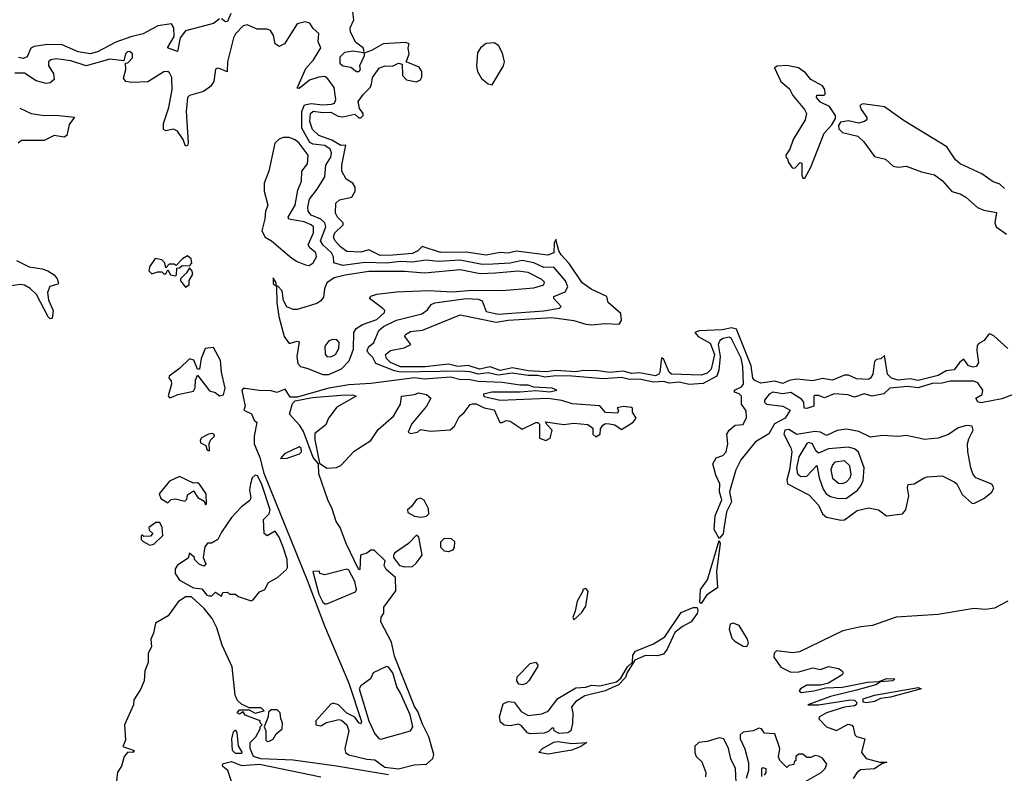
# Model space of a CAD drawing. Extents: x 2293830 to 2387798, y 66850 to 233222.
# Tile 137 of 192: x 2334572 to 2339518, y 221401 to 225186. Entities that reach past the tile are written whole.
import ezdxf

# ---------------------------------------------------------------- set-up
doc = ezdxf.new("R2010")
doc.units = 0

msp = doc.modelspace()

# ---------------------------------------------------------------- linework, layer by layer
at = {"layer": '0CON05XD'}
for points in [[(2335575, 225190), (2335545, 225167.5), (2335405, 225130), (2335377.5, 225095), (2335365, 225026.7), (2335313.3, 225045), (2335348, 225102), (2335346.1, 225145), (2335335, 225165.4), (2335265, 225154.7), (2335192.2, 225115), (2335130.2, 225100.2), (2335055, 225073.3), (2334962.5, 225025), (2334925, 225014), (2334865, 225024.1), (2334785, 225060), (2334711.9, 225061.9), (2334645, 225051.1), (2334627.6, 225042.4), (2334609.8, 225000.2), (2334588.5, 224991.5), (2334565, 224995.5)], [(2335632.4, 225217.6), (2335615, 225176.7), (2335605, 225175.5), (2335585, 225190.3)], [(2339535, 223535.3), (2339465, 223598.1), (2339445, 223608), (2339437.5, 223605), (2339416.7, 223575), (2339389.5, 223560.5), (2339380.9, 223549.1), (2339378.8, 223525), (2339387.9, 223462.1), (2339376.9, 223445), (2339360.7, 223440.7), (2339337.6, 223447.6), (2339315, 223481.2), (2339294.6, 223465.4), (2339265, 223428.1), (2339225, 223422.9), (2339185, 223399.3), (2339085, 223373.2), (2339045, 223381.6), (2338985, 223375.7), (2338951.4, 223385), (2338930, 223405), (2338915, 223500), (2338897, 223483), (2338875, 223480), (2338865, 223470), (2338857.8, 223405), (2338845.6, 223385), (2338835, 223379.1), (2338775, 223382.2), (2338735, 223400), (2338715, 223400.8), (2338655, 223376.2), (2338605, 223383.3), (2338555, 223372.3), (2338475, 223381), (2338436.5, 223373.5), (2338405, 223358.5), (2338365, 223370.8), (2338295, 223361.1), (2338265, 223373.3), (2338254.7, 223385), (2338246.7, 223446.7), (2338172.5, 223632.5), (2338149.1, 223639.1), (2338100.9, 223629.1), (2337985, 223622.5), (2337963.3, 223615), (2337980, 223595), (2338040.8, 223560.8), (2338061.3, 223505), (2338045, 223430.8), (2338025, 223411), (2337995, 223400.7), (2337845.2, 223405.2), (2337834.7, 223415), (2337805, 223483.3), (2337795, 223487.5), (2337787.6, 223415), (2337781.6, 223405), (2337765, 223396.9), (2337685, 223411.6), (2337645, 223408.4), (2337605, 223421.1), (2337535, 223414.8), (2337476.9, 223423.1), (2337405, 223424), (2337365, 223418.1), (2337265, 223424), (2337215, 223417.7), (2337125, 223423.1), (2337047, 223437), (2336985, 223423.3), (2336935, 223443.2), (2336881, 223431), (2336825, 223448.7), (2336772.5, 223445), (2336725, 223455.8), (2336608.1, 223441.9), (2336485, 223442.4), (2336433.5, 223465), (2336413.5, 223485), (2336408.5, 223505), (2336435, 223523.9), (2336502.5, 223537.5), (2336536.7, 223555), (2336506.2, 223595), (2336510, 223605), (2336535, 223620.6), (2336595, 223627.1), (2336785, 223704.4), (2336965, 223667.6), (2337025, 223677.2), (2337245, 223690.2), (2337355, 223675.3), (2337415, 223657.3), (2337445, 223652.9), (2337510.1, 223659.9), (2337582.7, 223657.3), (2337594.6, 223675), (2337590.6, 223710.6), (2337526.9, 223765), (2337521.2, 223795), (2337442.8, 223832.8), (2337397.5, 223865), (2337331.1, 223961.1), (2337290.9, 224005), (2337280, 224025), (2337265, 224082.5), (2337256.2, 224065), (2337254.5, 224015), (2337225, 224003.7), (2337065, 224022.9), (2337025, 224014.1), (2336985, 224017.5), (2336915, 224002.7), (2336815, 224018.6), (2336685, 224016.5), (2336593.3, 224046.7), (2336571.5, 224025), (2336545, 224012.2), (2336446.7, 224003.3), (2336382.3, 224002.3), (2336325, 224030.6), (2336285, 224017.8), (2336215, 224021.1), (2336182.3, 224045), (2336155, 224077.1), (2336148.2, 224095), (2336154.1, 224115), (2336196, 224155), (2336195.7, 224165), (2336167.3, 224195), (2336157.5, 224215), (2336160, 224265), (2336178.5, 224281.5), (2336240.8, 224295), (2336256, 224324), (2336257.1, 224345), (2336244.4, 224365), (2336211.8, 224385), (2336190.4, 224425), (2336189.7, 224455), (2336210, 224555), (2336185, 224554.6), (2336140.2, 224580.2), (2336074.4, 224605), (2336042.7, 224635), (2336029.5, 224675), (2336032.1, 224715), (2336045, 224726.8), (2336095, 224719.3), (2336135, 224721.2), (2336171.9, 224701.9), (2336195, 224698.9), (2336255, 224711.9), (2336275, 224692.5), (2336285, 224692.5), (2336297.5, 224705), (2336297.5, 224715), (2336279.1, 224739.1), (2336272.2, 224775), (2336297.9, 224812.1), (2336331.5, 224845), (2336338.5, 224861.5), (2336344.4, 224895.6), (2336378, 224942), (2336405, 224953.8), (2336445, 224952), (2336475, 224967.1), (2336492.7, 224962.7), (2336494.4, 224905), (2336515, 224883.6), (2336565, 224873.5), (2336585, 224884.5), (2336592, 224898), (2336591.1, 224925), (2336578.3, 224948.3), (2336513.3, 224975), (2336527.7, 225012.3), (2336523.3, 225045), (2336527.5, 225065), (2336510.7, 225070.7), (2336397.5, 225065), (2336339.5, 225030.5), (2336301.7, 225018.3), (2336301.2, 225005), (2336279.2, 224955), (2336282, 224935), (2336275, 224924), (2336264.3, 224924.3), (2336235.7, 224945.7), (2336195, 224951.8), (2336181.2, 224965), (2336181.2, 224998.8), (2336205, 225022.5), (2336245, 225029.2), (2336298.3, 225021.7), (2336301.7, 225028.3), (2336296.7, 225045), (2336260.9, 225070.9), (2336233.2, 225123.2), (2336231.4, 225145), (2336250, 225185), (2336244.8, 225225.2)], [(2336948.1, 223958.1), (2336895, 223955.7), (2336785, 223978.5), (2336675, 223971.4), (2336612.4, 223977.6), (2336545, 223968.6), (2336485, 223970.9), (2336415, 223963.9), (2336305, 223965.7), (2336195, 223952), (2336150, 223965), (2336147.5, 223995), (2336137.7, 224015), (2336094.6, 224055), (2336082.9, 224075), (2336109.1, 224145), (2336104.6, 224165), (2336084.2, 224184.2), (2336036.5, 224205), (2336021.1, 224225), (2336018.5, 224245), (2336026.7, 224285), (2336065.8, 224334.3), (2336103.6, 224396.4), (2336109.5, 224455), (2336134.6, 224495), (2336137.2, 224517.2), (2336130.4, 224535), (2336105, 224554.6), (2336045, 224561), (2336028.5, 224568.5), (2335988.3, 224641.7), (2335988.4, 224725), (2336002.3, 224757.7), (2336035, 224764.8), (2336095, 224758.7), (2336138.7, 224761.3), (2336152.5, 224767.5), (2336158.9, 224785), (2336151.8, 224845), (2336119.7, 224889.7), (2336105, 224900), (2336075, 224898), (2336027.3, 224882.7), (2335975, 224840), (2335965, 224842.5), (2336009.8, 224940.3), (2336047.8, 224985), (2336084.2, 225045), (2336071.4, 225075), (2336075, 225116.2), (2336045, 225142), (2336028.3, 225168.3), (2336005, 225174.4), (2335965, 225164.4), (2335901.5, 225065), (2335875, 225050.9), (2335855.3, 225065.3), (2335846.9, 225106.9), (2335832.3, 225132.3), (2335815, 225138.5), (2335765, 225138.7), (2335715, 225160), (2335695, 225155.7), (2335655, 225114.5), (2335645.7, 225095), (2335615.6, 224975), (2335613.6, 224923.6), (2335579.3, 224939.3), (2335565, 224942.5), (2335555, 224937.5), (2335546.7, 224875), (2335529.5, 224850.5), (2335494.3, 224825.7), (2335425, 224804.4), (2335415, 224795.7), (2335408.1, 224725), (2335418.2, 224568.2), (2335415, 224554.4), (2335405, 224551.1), (2335392.3, 224585), (2335365, 224626.9), (2335345, 224636.4), (2335305, 224628.2), (2335293.8, 224635), (2335294.7, 224665), (2335320.8, 224745), (2335338, 224835), (2335336.6, 224895), (2335325, 224918.9), (2335315, 224925.6), (2335295, 224923.5), (2335215, 224874.2), (2335135, 224870), (2335105, 224876.2), (2335092.9, 224892.9), (2335104, 224935), (2335102.5, 224967.5), (2335115, 224970), (2335137.5, 224995), (2335137.5, 225015), (2335125, 225026.7), (2335112.5, 225025), (2335102.5, 225015), (2335095, 224980), (2335025, 224987.3), (2334905, 224954.2), (2334828.5, 224978.5), (2334755, 224989.6), (2334728.8, 224985), (2334715.8, 224975), (2334716.7, 224955), (2334741.1, 224915), (2334744.3, 224885), (2334725, 224868.1), (2334705, 224865.6), (2334655, 224879.6), (2334595, 224916.6), (2334547.9, 224917.9)], [(2336945, 224858.9), (2337001.9, 224955), (2337007.5, 224975), (2336997, 225017), (2336977, 225057), (2336955, 225070), (2336915, 225066), (2336885.6, 225044.4), (2336870.9, 225019.1), (2336865.7, 224954.3), (2336870.7, 224925), (2336890.9, 224890.9), (2336925, 224863.1), (2336945, 224858.9)], [(2338515, 224390), (2338546.2, 224445), (2338613.2, 224616.8), (2338651.7, 224658.3), (2338669.6, 224690.4), (2338670, 224705), (2338639.7, 224749.7), (2338595, 224771.2), (2338573.3, 224795), (2338575, 224806.7), (2338613, 224807), (2338618.3, 224811.7), (2338615.8, 224835), (2338605, 224853.8), (2338546.4, 224886.4), (2338519.3, 224919.3), (2338483.9, 224943.9), (2338425, 224956.2), (2338377, 224953), (2338363.3, 224945), (2338394.4, 224875), (2338438.2, 224838.2), (2338455, 224805.6), (2338514.4, 224735), (2338523.1, 224715), (2338517.7, 224682.3), (2338457.5, 224585), (2338440, 224535), (2338420, 224505), (2338421.7, 224491.7), (2338428.3, 224488.3), (2338431.7, 224471.7), (2338451.7, 224441.7), (2338465, 224440), (2338491.7, 224468.3), (2338500, 224465), (2338500, 224405), (2338505, 224390), (2338515, 224390)], [(2334571.7, 224741.7), (2334630, 224715), (2334695, 224704.4), (2334753.2, 224706.8), (2334846.2, 224696.2), (2334820.9, 224659.1), (2334808, 224605), (2334795, 224596), (2334745, 224603.5), (2334695, 224578.6), (2334580, 224580), (2334563.3, 224565)], [(2339517.9, 224337.9), (2339495, 224360), (2339461.7, 224371.7), (2339405, 224411.4), (2339295, 224462.5), (2339272.4, 224482.4), (2339228.2, 224548.2), (2339015, 224678.1), (2338915, 224748), (2338806.4, 224763.6), (2338792.5, 224755), (2338798.8, 224735), (2338826.2, 224695), (2338826.2, 224683.8), (2338815.9, 224674.1), (2338785, 224666.2), (2338735, 224678), (2338695, 224671.4), (2338684.3, 224655), (2338687, 224637), (2338705, 224619.2), (2338781.7, 224601.7), (2338812.4, 224572.4), (2338865, 224499.2), (2338920, 224485), (2338959.5, 224449.5), (2338985.3, 224444.7), (2339025, 224450), (2339101.3, 224421.3), (2339167.1, 224407.1), (2339207.4, 224377.4), (2339253.3, 224323.2), (2339295, 224311.8), (2339325, 224295.3), (2339383.4, 224243.4), (2339415, 224228.8), (2339477.5, 224217.5), (2339469.1, 224165), (2339476.7, 224145), (2339529, 224109)], [(2336025, 223952), (2336045, 223965.6), (2336062.9, 223995), (2336060, 224015), (2336029.6, 224039.6), (2336020, 224055), (2336047.3, 224115), (2336048.2, 224145), (2336036.2, 224156.2), (2336000.6, 224170.6), (2335924.4, 224184.4), (2335920.8, 224195), (2335955.3, 224255), (2335969.6, 224330.4), (2335986.7, 224375), (2335989.4, 224425), (2336017.6, 224462.4), (2336021.5, 224505), (2335975, 224565.9), (2335955, 224582.8), (2335925, 224594.5), (2335895.8, 224594.2), (2335875, 224586), (2335853.3, 224565), (2335822.9, 224425), (2335800.3, 224365), (2335799.8, 224325), (2335818.8, 224255), (2335805.9, 224225), (2335803.2, 224185), (2335787.5, 224125), (2335805, 224094.3), (2335836.2, 224075), (2335938.8, 223988.8), (2335965, 223970.8), (2336007.5, 223955), (2336025, 223952)], [(2335355, 223900), (2335360, 223905), (2335361.7, 223938.3), (2335375, 223940), (2335388.3, 223951.7), (2335425, 223950), (2335437, 223963), (2335432.5, 223985), (2335415, 224000), (2335390, 223985), (2335358.3, 223951.7), (2335347.5, 223957.5), (2335322.5, 223957.5), (2335305, 223940), (2335300, 223965), (2335285, 223980), (2335253, 223987), (2335223.8, 223945), (2335220, 223925), (2335235, 223910), (2335265, 223920), (2335285, 223920), (2335295, 223910), (2335305, 223910), (2335315, 223930), (2335330, 223905), (2335355, 223900)], [(2334556.3, 223976.3), (2334620, 223945), (2334685, 223935.5), (2334713.8, 223925), (2334744, 223905), (2334759.2, 223885), (2334766.2, 223865), (2334763, 223857), (2334723.3, 223846.7), (2334711.9, 223815), (2334716.6, 223776.6), (2334739.2, 223725), (2334735, 223687.5), (2334725, 223683.3), (2334715, 223693.3), (2334655.3, 223805.3), (2334625, 223835.5), (2334595, 223852.3), (2334575, 223855.4), (2334455, 223838.6)], [(2339615, 223323.3), (2339505, 223282), (2339401.2, 223261.2), (2339385, 223267.5), (2339373.8, 223285), (2339405.9, 223304.1), (2339408.8, 223325), (2339385, 223361.4), (2339365, 223371.2), (2339245, 223370.9), (2339205, 223360.7), (2339155, 223358.1), (2339085, 223337.1), (2339033.3, 223343.3), (2338942.5, 223335), (2338912.3, 223307.7), (2338854.1, 223295.9), (2338813.3, 223306.7), (2338765, 223290), (2338731.1, 223301.1), (2338662.7, 223307.3), (2338615, 223287.5), (2338585, 223298.8), (2338565, 223298.8), (2338560, 223295), (2338560, 223245), (2338525, 223233.3), (2338512.5, 223235), (2338510, 223265), (2338499.5, 223279.5), (2338445, 223313.3), (2338405, 223307.4), (2338355, 223315.5), (2338336, 223305), (2338312.5, 223275), (2338312.5, 223265), (2338323.3, 223255), (2338404.8, 223244.8), (2338442, 223225), (2338416, 223185), (2338363.6, 223156.4), (2338334.6, 223105.4), (2338268.1, 223065), (2338194.1, 222975.9), (2338168.9, 222925), (2338137.5, 222815), (2338147.1, 222765), (2338122.5, 222715), (2338108.8, 222631.2), (2338105.4, 222604.6), (2338085, 222580), (2338060, 222625), (2338065.4, 222695), (2338097.9, 222775), (2338087.5, 222815), (2338088.8, 222855), (2338068.3, 222898.3), (2338053.8, 222955), (2338070, 222985), (2338103.3, 222996.7), (2338120.5, 223015), (2338128.5, 223055), (2338123.8, 223105), (2338136, 223125), (2338165, 223150), (2338205, 223152.5), (2338222.7, 223187.3), (2338220.8, 223220.8), (2338196.7, 223255), (2338196.7, 223295), (2338185, 223306.7), (2338162.5, 223315), (2338162.5, 223325), (2338198.2, 223341.8), (2338207.7, 223355), (2338204.4, 223445), (2338195, 223486.4), (2338145.7, 223585.7), (2338135, 223591), (2338104.6, 223585.4), (2338088.3, 223575), (2338080.4, 223555), (2338090.6, 223495), (2338084.1, 223425.9), (2338073.3, 223395), (2338005, 223358.6), (2337935, 223353.4), (2337885, 223365.3), (2337866.8, 223363.2), (2337835, 223359.7), (2337805, 223369.5), (2337755, 223364.8), (2337685, 223379.8), (2337635, 223378.7), (2337595, 223389), (2337505, 223381.5), (2337345, 223394.9), (2337265, 223396.9), (2337210.1, 223390.1), (2337175, 223398.6), (2337125, 223399), (2337045, 223410.3), (2336975, 223401.1), (2336925, 223412.5), (2336875, 223406), (2336835, 223417.4), (2336785, 223420), (2336485, 223415.8), (2336455, 223422.1), (2336359.9, 223459.9), (2336345, 223490), (2336322.1, 223512.1), (2336317.1, 223525), (2336325, 223543.8), (2336336.8, 223553.2), (2336350, 223565), (2336375.5, 223625), (2336398.9, 223645), (2336465, 223677.6), (2336591.1, 223708.9), (2336620.7, 223729.3), (2336638, 223755), (2336656.4, 223763.6), (2336815, 223786.5), (2336875, 223782.5), (2336894.6, 223774.6), (2336915, 223720), (2336975, 223706.4), (2337205, 223723.3), (2337283.3, 223736.7), (2337292, 223745), (2337254.2, 223785), (2337254.2, 223795), (2337310.9, 223819.1), (2337324.5, 223845), (2337312.9, 223875), (2337255, 223942.9), (2337205, 223941.9), (2337155, 223965.3), (2337095, 223976.7), (2337035, 223963.8), (2336948.1, 223958.1)], [(2335405, 223843.3), (2335422.5, 223855), (2335423.6, 223876.4), (2335441.7, 223908.3), (2335437, 223927), (2335425, 223940), (2335410, 223915), (2335380, 223885), (2335380, 223875), (2335405, 223843.3)], [(2336125, 223403.5), (2336187.7, 223432.3), (2336227.3, 223472.8), (2336248.7, 223531.3), (2336250.5, 223615), (2336261.4, 223635), (2336294.2, 223655), (2336365, 223680.8), (2336404.4, 223715), (2336405.6, 223725), (2336395.6, 223735), (2336328.1, 223785), (2336335, 223798.2), (2336365, 223808.2), (2336465, 223819.8), (2336625, 223826), (2336745, 223820), (2336845, 223827.8), (2336995.7, 223825.7), (2337155, 223839.6), (2337204, 223855), (2337207.6, 223867.6), (2337195, 223880.6), (2337125, 223916.7), (2337075, 223923.6), (2336962.5, 223912.5), (2336885, 223910), (2336785, 223928.9), (2336605, 223912.3), (2336505, 223921.2), (2336325, 223921.6), (2336206.7, 223903.3), (2336150.8, 223889.2), (2336114.4, 223865), (2336102.9, 223835), (2336097.3, 223792.7), (2336085, 223773.8), (2336065, 223761.2), (2335965, 223730), (2335945, 223730), (2335913.6, 223743.6), (2335897.5, 223775), (2335890, 223825), (2335868.3, 223848.3), (2335860, 223850), (2335860, 223865), (2335845, 223890), (2335845, 223860), (2335860, 223850), (2335861.7, 223841.7), (2335863.1, 223765), (2335873.5, 223695), (2335899.6, 223595), (2335925, 223560), (2335965, 223571.2), (2335975, 223567.5), (2335963.8, 223495), (2335968.4, 223458.4), (2335981.9, 223445), (2336014.6, 223435.4), (2336093.8, 223403.8), (2336125, 223403.5)], [(2336135, 223492.5), (2336157.5, 223505), (2336175.3, 223534.7), (2336176.9, 223565), (2336165, 223578.6), (2336145, 223580.6), (2336125, 223573.1), (2336103.7, 223546.3), (2336106.6, 223506.6), (2336115, 223494), (2336135, 223492.5)], [(2335325, 223287.5), (2335345, 223294), (2335365.9, 223304.1), (2335445, 223320), (2335453.6, 223336.4), (2335454, 223376), (2335465, 223400), (2335525, 223322.5), (2335553.6, 223313.6), (2335575, 223296.7), (2335595, 223302.5), (2335603.3, 223335), (2335586.2, 223415), (2335580.8, 223475), (2335545, 223540), (2335502.5, 223535), (2335483.3, 223485), (2335475, 223430), (2335465, 223430), (2335445.9, 223475.9), (2335425, 223483.3), (2335375, 223433.3), (2335322.5, 223395), (2335320, 223385), (2335332.5, 223372.5), (2335333.8, 223355), (2335317, 223297), (2335325, 223287.5)], [(2336475, 221424), (2336553.2, 221443.2), (2336615, 221447.5), (2336647.5, 221475), (2336652.2, 221495), (2336627.5, 221585), (2336595, 221647.5), (2336571.4, 221711.4), (2336555, 221736.2), (2336455, 221990), (2336439.1, 222059.1), (2336385, 222162.5), (2336386.7, 222185), (2336400, 222205), (2336400, 222235), (2336461.7, 222318.3), (2336460, 222385), (2336412.5, 222425), (2336402.5, 222445), (2336407.5, 222467.5), (2336351.7, 222521.7), (2336335, 222522.5), (2336315, 222507.5), (2336283.9, 222496.1), (2336280, 222425), (2336275, 222423.3), (2336211.1, 222555), (2336182, 222635), (2336161.8, 222665), (2336141.2, 222728.8), (2336119.1, 222775), (2336074.8, 222904.8), (2336073.3, 222955), (2336045, 222987.1), (2335997.7, 223117.7), (2335978.2, 223148.2), (2335926.7, 223205), (2335941.3, 223258.7), (2335955, 223271.4), (2336042.1, 223287.9), (2336185, 223299.5), (2336245, 223301.2), (2336262.5, 223295), (2336165, 223240), (2336122.5, 223185), (2336109.3, 223150.7), (2336055, 223107.5), (2336054.5, 223075.5), (2336078.3, 222958.3), (2336115, 222933.8), (2336163, 222937), (2336185, 222946.7), (2336251.2, 223018.8), (2336335, 223072), (2336372, 223128), (2336450, 223195), (2336483.8, 223255), (2336490, 223295), (2336555, 223304), (2336575, 223312.5), (2336615, 223303.3), (2336637.5, 223285), (2336615.8, 223244.2), (2336540, 223155), (2336523.8, 223115), (2336535, 223107.5), (2336570, 223115), (2336585, 223127.5), (2336635, 223118.8), (2336733.9, 223126.1), (2336756, 223145), (2336778.8, 223191.2), (2336805, 223213.3), (2336835, 223252.5), (2336846.4, 223256.4), (2336865, 223256.7), (2336905, 223236.7), (2336955, 223226.7), (2336983.3, 223163.3), (2336995, 223162.5), (2337015, 223172.5), (2337035, 223170), (2337095, 223130), (2337165, 223163.3), (2337175, 223162.5), (2337182.5, 223155), (2337182.5, 223085), (2337215, 223073.3), (2337236.1, 223083.9), (2337246.7, 223125), (2337220.7, 223150.7), (2337213.6, 223166.4), (2337305, 223153.3), (2337355, 223160), (2337425, 223152.5), (2337450, 223135), (2337450, 223105), (2337465, 223091.2), (2337487.5, 223105), (2337488.3, 223131.7), (2337500.7, 223149.3), (2337515, 223157.5), (2337535, 223156.7), (2337561.7, 223151.7), (2337595, 223127.5), (2337652.5, 223165), (2337667.5, 223185), (2337650, 223215), (2337650, 223235), (2337645, 223237.5), (2337605, 223242.5), (2337573, 223237), (2337580, 223225), (2337575, 223210), (2337515, 223212.5), (2337485, 223246.2), (2337347, 223257), (2337295, 223273.3), (2337225, 223283.3), (2336985, 223273.3), (2336905, 223292.5), (2336903.9, 223306.1), (2336942.7, 223317.3), (2337085, 223316.2), (2337165, 223323.8), (2337235, 223317.5), (2337270, 223325), (2337245.8, 223335.8), (2337155, 223341.2), (2337125, 223350), (2337085, 223350), (2336995, 223364.3), (2336875, 223369.6), (2336825, 223379.6), (2336787.8, 223377.8), (2336735, 223390.6), (2336605, 223380), (2336555, 223387.3), (2336335, 223359.5), (2336225, 223352.9), (2336125, 223334.6), (2335965, 223289.4), (2335930.9, 223290.9), (2335905, 223330.8), (2335863.6, 223313.6), (2335835, 223322.5), (2335775, 223323.3), (2335705, 223334), (2335695, 223333.8), (2335687.1, 223322.9), (2335704, 223245), (2335697.5, 223225), (2335735.9, 223205.9), (2335750, 223175), (2335762.5, 223162.5), (2335749.2, 223095), (2335749.6, 223055), (2335777.4, 222987.4), (2335798.5, 222908.5), (2336015, 222371.8), (2336102.2, 222142.2), (2336225, 221854.4), (2336288.2, 221661.8), (2336285, 221650), (2336275, 221654), (2336255, 221683.3), (2336215, 221702.5), (2336172.5, 221745), (2336147, 221753), (2336135, 221747.5), (2336060, 221665), (2336060, 221645), (2336085, 221640), (2336113, 221657), (2336175, 221671.2), (2336187.7, 221667.7), (2336214.3, 221644.3), (2336225.8, 221615), (2336204.1, 221525.9), (2336208.8, 221505), (2336225, 221494.4), (2336315, 221471.4), (2336355, 221469.2), (2336405, 221431.9), (2336475, 221424)], [(2335525, 223020), (2335523, 223057), (2335530, 223075), (2335550, 223095), (2335547.5, 223105), (2335537.7, 223107.7), (2335520, 223105), (2335484.1, 223085.9), (2335477.5, 223075), (2335480, 223060), (2335506.7, 223046.7), (2335513.9, 223023.9), (2335525, 223020)], [(2338698, 222672), (2338715, 222673.8), (2338778.5, 222721.5), (2338835, 222734.4), (2338885, 222724.6), (2338925, 222694.5), (2339006, 222705), (2339022.5, 222725), (2339038.2, 222795), (2339031.3, 222835), (2339035, 222852), (2339065, 222854.7), (2339114.4, 222885.6), (2339130.5, 222889.5), (2339205, 222894.3), (2339265.2, 222865.2), (2339278.2, 222855), (2339305, 222801.4), (2339355, 222758), (2339365, 222756), (2339415, 222780.8), (2339455, 222812.5), (2339464.2, 222835), (2339455, 222854), (2339374.8, 222884.8), (2339359.3, 222905), (2339348.7, 222935), (2339333.6, 223015), (2339332.6, 223055), (2339338.7, 223081.3), (2339361.1, 223125), (2339356.7, 223145), (2339327.4, 223147.4), (2339285, 223136.6), (2339236.7, 223103.3), (2339185, 223084.5), (2339115, 223078.1), (2339088.8, 223085), (2339025, 223097.5), (2338985, 223092.5), (2338905, 223096.8), (2338845, 223089.1), (2338787.4, 223117.4), (2338725, 223129.4), (2338677.5, 223122.5), (2338625, 223097.5), (2338594, 223114), (2338565, 223118.4), (2338475, 223102.1), (2338435, 223127.3), (2338415, 223123.8), (2338410.6, 223105), (2338445.6, 223035.6), (2338450, 223015), (2338438.1, 222925), (2338424.8, 222874.8), (2338427.7, 222855), (2338535, 222800), (2338585, 222747.5), (2338604.4, 222705), (2338625, 222687.1), (2338698, 222672)], [(2338685, 222780.4), (2338725, 222783.1), (2338778.5, 222821.5), (2338797.5, 222845), (2338808.3, 222871.7), (2338813.2, 222935), (2338784.7, 223014.7), (2338765, 223031.1), (2338735, 223039.5), (2338635, 223030.9), (2338585, 223009.2), (2338571.2, 223021.2), (2338554.4, 223055), (2338535, 223062.9), (2338525, 223058.2), (2338485, 222990), (2338474.2, 222934.2), (2338478.5, 222905), (2338495, 222892.1), (2338525, 222893.5), (2338576.2, 222946.2), (2338588.2, 222885), (2338608.4, 222828.4), (2338623.5, 222805), (2338645, 222791.5), (2338685, 222780.4)], [(2335881.7, 222981.7), (2335915, 222983.8), (2335976.7, 223005), (2335988, 223015), (2335985, 223033.3), (2335975, 223040), (2335902.5, 223005), (2335881.7, 222981.7)], [(2338705, 222856.2), (2338725, 222864.6), (2338743.6, 222885), (2338748.3, 222901.7), (2338741.2, 222945), (2338715, 222969.6), (2338666.5, 222963.5), (2338655, 222950.8), (2338646.8, 222925), (2338653.8, 222883.8), (2338685, 222857.9), (2338705, 222856.2)], [(2335505, 222750), (2335510, 222755), (2335508, 222805), (2335475, 222853.3), (2335465, 222860), (2335445, 222857.5), (2335375, 222892.5), (2335325, 222867.5), (2335272.5, 222805), (2335280.5, 222780.5), (2335315, 222760), (2335333, 222777), (2335355, 222780), (2335401.7, 222768.3), (2335411.7, 222778.3), (2335415, 222800), (2335445, 222820), (2335467, 222787), (2335498.3, 222768.3), (2335505, 222750)], [(2335735, 222267.5), (2335745, 222272.5), (2335777, 222313), (2335802.5, 222325), (2335820.7, 222359.3), (2335867.5, 222385), (2335912.5, 222425), (2335916.7, 222435), (2335915.7, 222475), (2335895, 222537.5), (2335875, 222586.7), (2335855, 222617.5), (2335815, 222593.8), (2335800, 222605), (2335797.1, 222675), (2335825.5, 222704.5), (2335830, 222725), (2335786.1, 222856.1), (2335765.4, 222895.4), (2335755, 222899.2), (2335740, 222885), (2335731.1, 222855), (2335725.7, 222825), (2335731.9, 222785), (2335728.2, 222771.8), (2335685, 222740), (2335636.2, 222685), (2335585, 222612.5), (2335567.5, 222575), (2335535, 222557.5), (2335515, 222557.5), (2335502.3, 222537.7), (2335492.5, 222485), (2335507.5, 222452.5), (2335498.3, 222441.7), (2335475, 222450), (2335450, 222475), (2335450, 222485), (2335425, 222506.7), (2335418, 222482), (2335365, 222446.7), (2335352.7, 222427.3), (2335352, 222405), (2335375, 222371.2), (2335445, 222332), (2335487, 222327), (2335512.5, 222295), (2335523, 222293), (2335537, 222293), (2335555, 222310), (2335585, 222290), (2335591.7, 222308.3), (2335615, 222310), (2335625, 222300), (2335655, 222300), (2335668.3, 222288.3), (2335713.6, 222273.6), (2335735, 222267.5)], [(2336585, 222687.5), (2336615, 222692.5), (2336626.7, 222705), (2336625, 222730), (2336603, 222773), (2336585, 222783.3), (2336565, 222776.7), (2336539.3, 222740.7), (2336520, 222725), (2336521.7, 222711.7), (2336555, 222692.5), (2336585, 222687.5)], [(2335225, 222546.7), (2335245, 222551.2), (2335290, 222595), (2335287.5, 222635), (2335275, 222660), (2335255, 222660), (2335220, 222635), (2335221.7, 222621.7), (2335240, 222605), (2335228.3, 222591.7), (2335195, 222590), (2335187.5, 222597.5), (2335182.5, 222595), (2335182.5, 222575), (2335192.5, 222565), (2335225, 222546.7)], [(2336505, 222437.5), (2336545, 222440), (2336563.9, 222456.1), (2336593, 222497), (2336577, 222587), (2336565, 222597.5), (2336524.1, 222555.9), (2336455, 222507.5), (2336450, 222495), (2336450, 222485), (2336480, 222445), (2336505, 222437.5)], [(2336725, 222513.4), (2336705, 222516.7), (2336687.3, 222535), (2336686.4, 222563.6), (2336705, 222582.2), (2336739.6, 222579.6), (2336755.6, 222565.6), (2336754.8, 222535), (2336745, 222522.4), (2336725, 222513.4)], [(2337995, 222254.2), (2337988.3, 222258.3), (2337991.1, 222325), (2338026.6, 222373.4), (2338085, 222570), (2338090, 222555), (2338071.5, 222415), (2338077.5, 222332.5), (2338022.9, 222297.1), (2337995, 222254.2)], [(2336105, 222251.9), (2336115, 222252.9), (2336258.1, 222311.9), (2336262.9, 222325), (2336254.6, 222365), (2336225, 222421.9), (2336215, 222425.8), (2336105, 222397.5), (2336080, 222405), (2336077, 222417), (2336044, 222415), (2336075, 222300.5), (2336095, 222260), (2336105, 222251.9)], [(2337355, 222172.5), (2337393, 222207), (2337415, 222240), (2337426.7, 222315), (2337415, 222330), (2337400, 222325), (2337400, 222315), (2337371.2, 222265), (2337362.5, 222215), (2337350, 222185), (2337355, 222172.5)], [(2336424.1, 221394.1), (2336163.6, 221436.4), (2335945, 221466.9), (2335783.2, 221473.2), (2335746.2, 221485), (2335730, 221525), (2335730, 221555), (2335757.5, 221585), (2335780, 221625), (2335780, 221635), (2335790, 221645), (2335780, 221655), (2335780, 221665), (2335705, 221692.5), (2335695, 221710), (2335675, 221697.5), (2335663.3, 221705), (2335675, 221720), (2335725, 221720), (2335755, 221702.5), (2335800, 221715), (2335785, 221730), (2335725, 221730), (2335685, 221747.5), (2335665, 221767.5), (2335654.2, 221794.2), (2335639.2, 221935), (2335588.5, 222045), (2335562.2, 222132.2), (2335538.1, 222178.1), (2335499.1, 222229.1), (2335435, 222286.7), (2335405, 222287.5), (2335367.7, 222262.3), (2335317.7, 222192.3), (2335253.3, 222155), (2335243.3, 222105), (2335230, 222075), (2335233, 222037), (2335217.5, 222005), (2335217, 221957), (2335200, 221915), (2335196.7, 221865), (2335178.3, 221821.7), (2335145, 221770), (2335142.5, 221745), (2335097.5, 221645), (2335103, 221567), (2335090, 221535), (2335147.5, 221515), (2335140, 221505), (2335115, 221507.5), (2335096.2, 221485), (2335083.6, 221436.4), (2335063, 221407), (2335057.5, 221362.5)], [(2337135, 221600), (2337122, 221605), (2337090.8, 221640.8), (2337077.5, 221647.5), (2337035, 221639.4), (2337005, 221643.1), (2336987.6, 221657.6), (2336981.1, 221685), (2337000.3, 221749.7), (2337025, 221762), (2337055, 221758), (2337091.3, 221711.3), (2337125, 221690.8), (2337195, 221699.2), (2337226.9, 221713.1), (2337275, 221777.1), (2337365, 221830), (2337415, 221833.5), (2337445, 221843.1), (2337485, 221839.6), (2337569.2, 221860.8), (2337591.5, 221878.5), (2337624.4, 221935), (2337650, 221960), (2337652.2, 221995), (2337664.7, 222015.3), (2337755, 222050.5), (2337813.1, 222086.9), (2337895, 222208.5), (2337955, 222233.6), (2337974.1, 222234.1), (2337977.8, 222217.8), (2337975, 222204.3), (2337945, 222161.9), (2337900.9, 222139.1), (2337862.5, 222107.5), (2337824.4, 222025), (2337805, 222000), (2337775, 221990.6), (2337715, 221992.3), (2337661.4, 221968.6), (2337622.5, 221907.5), (2337615, 221882.5), (2337579.2, 221845), (2337512, 221815), (2337410, 221790), (2337365, 221761.2), (2337344, 221735), (2337350, 221705), (2337348.3, 221651.7), (2337340, 221615), (2337325, 221604.2), (2337281.1, 221601.1), (2337256.7, 221615), (2337255, 221627.5), (2337245, 221627.5), (2337228.3, 221611.7), (2337206.6, 221603.4), (2337135, 221600)], [(2339535, 222265.3), (2339468.8, 222231.2), (2339423.5, 222223.5), (2339365, 222228.2), (2339185, 222199.1), (2338975, 222185.4), (2338855, 222143.7), (2338797.3, 222137.3), (2338706.2, 222116.2), (2338488.9, 222011.1), (2338455, 222006.7), (2338373.3, 222016.7), (2338361.9, 222005), (2338360.5, 221985), (2338394.7, 221934.7), (2338445, 221908.9), (2338485, 221910), (2338555, 221930), (2338595, 221922.5), (2338635, 221936.7), (2338685, 221926.7), (2338702.5, 221915), (2338707.5, 221905), (2338702.5, 221895), (2338635, 221853.8), (2338595, 221843.3), (2338525, 221843.3), (2338493.3, 221825), (2338487.5, 221815), (2338497, 221807), (2338560, 221815), (2338619.3, 221830.7), (2338705, 221832.9), (2338830.6, 221859.4), (2338888.3, 221861.7), (2338925, 221876.4), (2338967.5, 221875), (2338957.5, 221865), (2338895, 221860), (2338872.5, 221845), (2338775, 221818.5), (2338643.8, 221786.2), (2338530, 221745), (2338585, 221744.3), (2338745, 221770), (2338765, 221768.6), (2338777, 221757), (2338774, 221745), (2338765, 221739.4), (2338715, 221733.3), (2338624.6, 221705.4), (2338590, 221685), (2338586.2, 221675), (2338625, 221633.8), (2338675, 221616.7), (2338732.7, 221647.3), (2338752.3, 221642.3), (2338758.8, 221635), (2338766.7, 221595), (2338775, 221586.7), (2338817.5, 221575), (2338800, 221505), (2338824.4, 221475), (2338893, 221457), (2338927.5, 221457.5), (2338901.7, 221448.3), (2338865.7, 221424.3), (2338795, 221418.8), (2338775.9, 221404.1), (2338758.8, 221375)], [(2338225, 222037.5), (2338232.5, 222055), (2338227.5, 222075), (2338185, 222144), (2338155, 222155.8), (2338140, 222150), (2338136, 222125), (2338149.5, 222079.5), (2338164.2, 222064.2), (2338205, 222040), (2338225, 222037.5)], [(2336385, 221572), (2336535, 221613.8), (2336546.1, 221633.9), (2336532.3, 221695), (2336485, 221804), (2336465.4, 221835.4), (2336446, 221905), (2336425, 221934.3), (2336415, 221937.1), (2336347.5, 221905), (2336333.9, 221876.1), (2336285, 221841.2), (2336277.5, 221825), (2336326.1, 221665), (2336355, 221600), (2336375, 221575.8), (2336385, 221572)], [(2337095, 221845.7), (2337079.2, 221849.2), (2337069.2, 221865), (2337070, 221885), (2337135, 221952), (2337165, 221958.8), (2337173.8, 221945), (2337172, 221935), (2337128.9, 221865), (2337115, 221852.7), (2337095, 221845.7)], [(2338825, 221754.4), (2338808.8, 221758.8), (2338809.2, 221775), (2338865, 221793.1), (2339085, 221832.5), (2339100, 221825), (2338945, 221783.5), (2338895, 221777.1), (2338865, 221761.5), (2338825, 221754.4)], [(2335815, 221560), (2335825, 221563.3), (2335845, 221573.3), (2335860.7, 221599.3), (2335890, 221625), (2335892.5, 221655), (2335883.3, 221675), (2335880, 221705), (2335865, 221720), (2335835, 221720), (2335821.7, 221708.3), (2335820, 221685), (2335800, 221635), (2335807.5, 221615), (2335808.3, 221568.3), (2335815, 221560)], [(2338515, 221357.5), (2338597.5, 221405), (2338617.5, 221425), (2338626.4, 221446.4), (2338605, 221477.5), (2338585, 221487.5), (2338565, 221490), (2338545, 221480), (2338525, 221480), (2338505, 221497.5), (2338485, 221497.5), (2338470, 221485), (2338470, 221465), (2338461.7, 221458.3), (2338460, 221445), (2338435, 221440), (2338425, 221430), (2338390, 221465), (2338383, 221483), (2338390, 221525), (2338365, 221600), (2338313, 221603), (2338297.5, 221625), (2338285, 221627.5), (2338256.4, 221613.6), (2338205, 221608), (2338191.2, 221595), (2338191.2, 221575), (2338214.1, 221524.1), (2338233, 221453), (2338233.3, 221415), (2338221.2, 221375)], [(2335685, 221500), (2335655, 221500), (2335640, 221515), (2335636.7, 221575), (2335645, 221610), (2335655, 221620), (2335662.5, 221605), (2335668.3, 221538.3), (2335687, 221507), (2335685, 221500)], [(2338170, 221355), (2338168, 221425), (2338143.6, 221473.6), (2338132.5, 221525), (2338108.8, 221575), (2338085, 221579.2), (2338025, 221560), (2337982.5, 221555), (2337962.3, 221537.7), (2337963.8, 221505), (2337970, 221485), (2337998.3, 221458.3), (2338017.5, 221405), (2338017, 221383)], [(2337226.8, 221496.8), (2337180, 221505), (2337197.5, 221525), (2337255, 221557.5), (2337275, 221560.9), (2337345, 221551.4), (2337420, 221555), (2337390, 221535), (2337345, 221518.1), (2337265, 221503.3), (2337226.8, 221496.8)], [(2335635, 221360), (2335617.5, 221415), (2335592.5, 221435), (2335590, 221445), (2335595, 221450), (2335635, 221460.6), (2335685, 221440), (2335776.7, 221446.7), (2336083.5, 221383.5)], [(2338300, 221385), (2338300, 221425), (2338305, 221430), (2338320, 221425), (2338320, 221405), (2338311.7, 221391.7)]]:
    msp.add_lwpolyline(points, dxfattribs=at)

doc.saveas('drawing.dxf')
